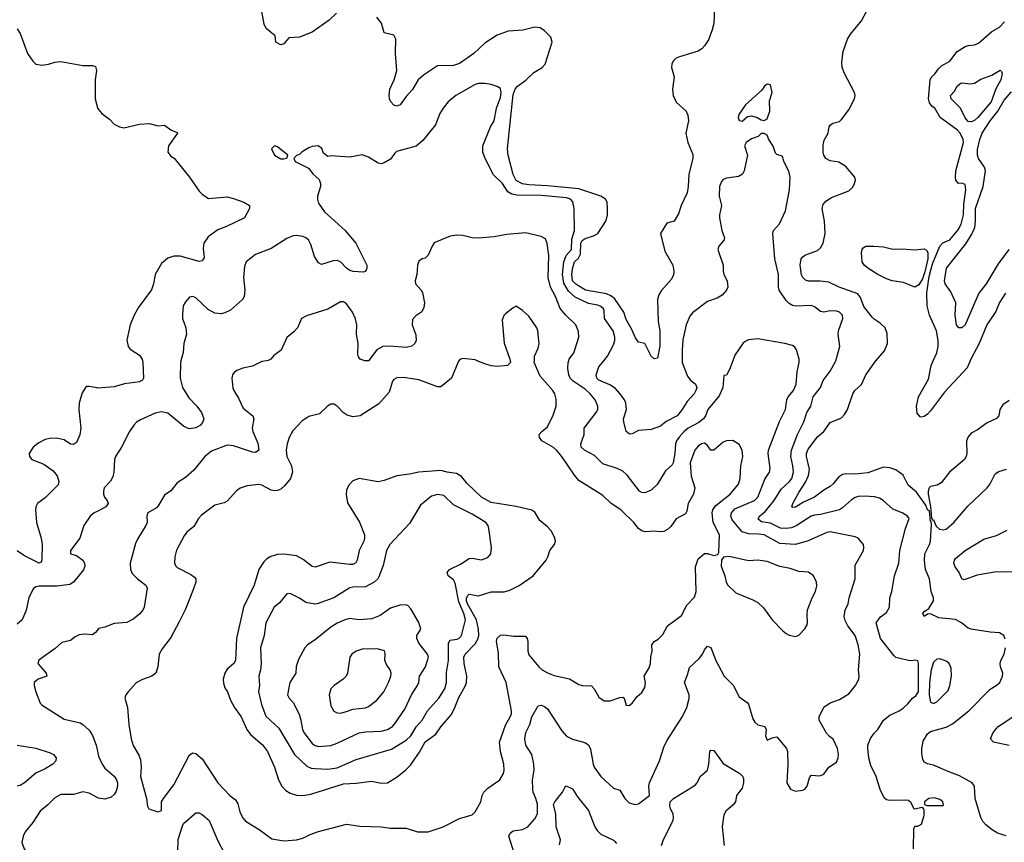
# Model space of a CAD drawing. Header units: inches. Extents: x 1954678 to 2060271, y 904822 to 1016299.
# Tile 231 of 256: x 1999507 to 2005780, y 956931 to 962174. Entities that reach past the tile are written whole.
import ezdxf

# ---------------------------------------------------------------- set-up
doc = ezdxf.new("R2010")
doc.units = ezdxf.units.IN
doc.header["$MEASUREMENT"] = 0
for name, color, linetype in [('B9995', 7, 'Continuous'), ('B9996', 7, 'Continuous'), ('C0905', 7, 'Continuous'), ('C0906', 7, 'Continuous')]:
    doc.layers.add(name, color=color, linetype=linetype)

msp = doc.modelspace()

# ---------------------------------------------------------------- linework, layer by layer
at = {"layer": 'B9995', "color": 5}
for points, elevation in [([(2000000, 959826.9), (1999950, 959837), (1999930, 959835.1), (1999904.2, 959795.8), (1999886.3, 959730), (1999883.2, 959690), (1999896.1, 959570), (1999890, 959529), (1999870, 959479.3), (1999850, 959466.6), (1999830, 959469.4), (1999790, 959496.2), (1999750, 959505.6), (1999710, 959507.3), (1999670, 959498.4), (1999630, 959477.6), (1999593.4, 959450), (1999568, 959410), (1999570.5, 959390), (1999584, 959370), (1999660.9, 959340.9), (1999719.6, 959299.6), (1999745.8, 959265.8), (1999756.2, 959230), (1999751.4, 959208.6), (1999671, 959129), (1999620.2, 959090), (1999610.2, 959070), (1999607.6, 959050), (1999613.9, 958970), (1999644.6, 958870), (1999650.1, 958830.1), (1999649.2, 958730.8), (1999643.4, 958716.6), (1999630, 958711.1), (1999610, 958719.8), (1999537.7, 958757.7), (1999490, 958789.7)], 720), ([(2000000, 959039.1), (1999982, 959030), (1999956.9, 959010), (1999915.3, 958950), (1999890, 958869), (1999831.3, 958790), (1999831.3, 958770), (1999870, 958758), (1999910.3, 958730), (1999919.6, 958710), (1999921.3, 958690), (1999913.4, 958666.6), (1999850.6, 958589.4), (1999826.3, 958573.7), (1999744.1, 958564.1), (1999630, 958563.9), (1999610, 958558.9), (1999593.6, 958546.4), (1999564.9, 958490), (1999549, 958410), (1999522, 958350), (1999490, 958320.5)], 740), ([(2000000, 958281.9), (1999990, 958269.2), (1999970, 958254), (1999923.1, 958256.9), (1999886.9, 958253.1), (1999859.5, 958240.5), (1999830, 958218), (1999774.9, 958205.1), (1999734.1, 958165.9), (1999629, 958091), (1999623.9, 958076.1), (1999623.1, 958070), (1999676.4, 958010), (1999680.7, 957990), (1999624, 957970), (1999599.1, 957950), (1999598.4, 957930), (1999610.3, 957890.3), (1999638.5, 957818.5), (1999650, 957804.4), (1999790, 957715.5), (1999892.4, 957692.4), (1999910, 957682.4), (1999950, 957646.4), (1999971.8, 957611.8), (1999994, 957550), (2000000, 957523.4)], 760), ([(1999491, 957550), (1999610, 957532), (1999701.3, 957501.3), (1999721.6, 957490), (1999738.7, 957470), (1999737.6, 957450), (1999718.7, 957430), (1999670, 957398.9), (1999610, 957370.8), (1999538.5, 957310), (1999510, 957292.5), (1999490, 957288.9)], 740), ([(2000000, 957217.2), (1999950, 957243.5), (1999910, 957253.1), (1999850, 957236.4), (1999770, 957236.9), (1999730, 957215.1), (1999687, 957170), (1999637, 957130), (1999590, 957058), (1999541.2, 956998.8), (1999528.5, 956970), (1999520.4, 956930), (1999534.9, 956890), (1999587.3, 956807.3), (1999650, 956753.4), (1999721.6, 956710), (1999734, 956690), (1999737, 956670), (1999733.7, 956650), (1999708.8, 956550), (1999665.9, 956434.1), (1999610.4, 956350), (1999590, 956335.1), (1999450, 956276.3)], 760)]:
    msp.add_lwpolyline(points, dxfattribs=dict(at, elevation=elevation))
at = {"layer": 'B9996', "color": 5, "elevation": 720}
msp.add_lwpolyline([(1999490, 962115.6), (1999510, 962086.3), (1999557.4, 961957.4), (1999590, 961909), (1999610, 961890.4), (1999650, 961883.1), (1999690, 961890.3), (1999730, 961904), (1999770, 961906.7), (1999910, 961882.4), (1999970, 961882.4), (1999990, 961874.6), (1999996.1, 961850), (1999988.4, 961790), (1999987.3, 961670), (2000000, 961620.7)], dxfattribs=at)
at = {"layer": 'C0905', "color": 5}
for points, elevation in [([(2001081.2, 960000), (2001050, 959994.3), (2000990, 959965.7), (2000928, 959952), (2000890, 959936.9), (2000874.4, 959925.6), (2000863.8, 959910), (2000859.5, 959890), (2000865.1, 959825.1), (2000870.4, 959810), (2000902, 959762), (2000930, 959698), (2000992, 959650), (2000998.9, 959630), (2000989.1, 959570), (2000992.2, 959550), (2001024.9, 959475.1), (2001030, 959429.2), (2001010, 959416.2), (2000990, 959418.3), (2000870, 959457.4), (2000830, 959461.5), (2000730, 959424.7), (2000686.4, 959390), (2000617.3, 959302.7), (2000563.7, 959256.3), (2000510, 959221.6), (2000470, 959171.8), (2000430, 959143.6), (2000390, 959075.6), (2000377.7, 959062.3), (2000324.4, 959030), (2000317.6, 959010), (2000318.3, 958970), (2000311.4, 958950), (2000257.1, 958862.9), (2000244.8, 958835.2), (2000211.1, 958710), (2000212.4, 958670), (2000223.5, 958643.5), (2000257.6, 958610), (2000310, 958570.3), (2000318.4, 958550), (2000299.6, 958430), (2000291.5, 958410), (2000270, 958384.2), (2000230, 958353.3), (2000190, 958332.8), (2000110, 958325.1), (2000050, 958302), (2000010, 958294.7), (2000000, 958281.9)], 760), ([(2000534.5, 960000), (2000532, 959990), (2000529, 959890), (2000545.4, 959830), (2000583.8, 959763.8), (2000634.9, 959710), (2000664.9, 959670), (2000680.3, 959630), (2000674.6, 959610), (2000659.5, 959590), (2000630, 959572.4), (2000590, 959566.6), (2000575.3, 959570), (2000550, 959583.5), (2000450, 959667.1), (2000410, 959675.4), (2000370, 959666.9), (2000276.7, 959623.3), (2000251.6, 959608.4), (2000234.9, 959590), (2000206.7, 959550), (2000154.9, 959450), (2000118.3, 959390), (2000110.3, 959370), (2000107.4, 959290), (2000099.6, 959260.4), (2000086.3, 959233.7), (2000045.5, 959190), (2000040.5, 959170), (2000041.6, 959150), (2000048.4, 959130), (2000064.9, 959110), (2000070.5, 959090), (2000054.9, 959070), (2000040.4, 959059.6), (2000000, 959039.1)], 740), ([(2000289.1, 960000), (2000291.4, 959990), (2000296.5, 959890), (2000290, 959876), (2000270, 959866), (2000173.8, 959853.8), (2000110, 959834.5), (2000005.7, 959825.7), (2000000, 959826.9)], 720), ([(2002305.1, 960000), (2002302.8, 959997.2), (2002258, 959890), (2002190, 959834.7), (2002170, 959834), (2002050, 959878.5), (2001952.7, 959892.7), (2001910, 959891), (2001890, 959880.5), (2001881.7, 959870), (2001860.2, 959799.8), (2001794.6, 959725.4), (2001675.5, 959650), (2001630, 959643.5), (2001592.6, 959652.6), (2001568, 959670), (2001530, 959709.6), (2001510, 959722.9), (2001490, 959722.7), (2001468.5, 959711.5), (2001417.3, 959662.7), (2001350, 959644.4), (2001304.8, 959615.2), (2001247.5, 959552.5), (2001224, 959510), (2001210.2, 959470), (2001204.7, 959430), (2001208.1, 959390), (2001239.6, 959330), (2001244.5, 959290), (2001233, 959250), (2001195.7, 959204.3), (2001170, 959182.3), (2001150, 959173.6), (2001130, 959171.1), (2001110, 959176.3), (2001050, 959207.8), (2001030, 959211.8), (2000957.4, 959202.6), (2000912.2, 959187.8), (2000888.4, 959171.6), (2000830, 959106), (2000810, 959095.3), (2000750, 959079.8), (2000664.5, 959015.5), (2000645.4, 958994.6), (2000616.3, 958943.7), (2000573, 958907), (2000554.7, 958885.3), (2000506.7, 958793.3), (2000495, 958750), (2000492.4, 958710), (2000500.9, 958690), (2000510, 958681.9), (2000598.5, 958638.5), (2000621.3, 958621.3), (2000628.6, 958610), (2000628.4, 958590), (2000614, 958546), (2000563.2, 958416.8), (2000523.9, 958336.1), (2000470, 958236.3), (2000415.5, 958164.5), (2000396.5, 958130), (2000387.2, 958050), (2000374, 958010), (2000350, 957989.6), (2000290.3, 957969.7), (2000250, 957947.3), (2000198.4, 957890), (2000183.8, 957870), (2000176.4, 957850), (2000193.4, 957790), (2000203, 957683), (2000217.3, 957590), (2000230, 957547.3), (2000266.1, 957486.1), (2000276.3, 957456.3), (2000281.3, 957410), (2000277.3, 957350), (2000314, 957210), (2000321.1, 957161.1), (2000330, 957144.7), (2000386.4, 957126.4), (2000410, 957134), (2000411.6, 957190), (2000422.4, 957210), (2000490, 957297.4), (2000590, 957488.4), (2000610, 957501.5), (2000630, 957496.2), (2000670, 957462.3), (2000770, 957310.3), (2000846, 957230), (2000881.1, 957201.1), (2000895.9, 957175.9), (2000910, 957125.5), (2000926.2, 957090), (2000946.3, 957066.3), (2001033.8, 957013.8), (2001114.3, 956954.3), (2001190, 956940.2), (2001270, 956946.4), (2001310, 956957.1), (2001358.4, 956981.6), (2001410, 956999.3), (2001590, 957047.4), (2001674.1, 957034.1), (2001810, 957030.2), (2001870, 957021.3), (2001970, 957020.6), (2002042.4, 956997.6), (2002110, 956998.4), (2002205.2, 957030), (2002310, 957083.7), (2002390, 957106.8), (2002410, 957124.7), (2002444.5, 957190), (2002454.3, 957230), (2002464.7, 957250), (2002490, 957276.5), (2002566.3, 957330), (2002588.5, 957370), (2002593.8, 957390), (2002591.8, 957430), (2002569.8, 957510), (2002565, 957570), (2002601.7, 957678.3), (2002632.9, 957730), (2002639.5, 957750), (2002639.9, 957770), (2002607.2, 957950), (2002560.4, 958050), (2002557.2, 958137.2), (2002545, 958210), (2002550, 958231.6), (2002570, 958250.2), (2002590, 958253.9), (2002656, 958244), (2002730, 958245.5), (2002740.3, 958230), (2002744.9, 958210), (2002743.5, 958150), (2002750, 958125.3), (2002813.8, 958050), (2002836, 958030), (2002870, 958010.2), (2002913.3, 957993.3), (2003010, 957973), (2003070, 957937.7), (2003090, 957930.9), (2003150, 957929), (2003167.9, 957910), (2003196.6, 957856.6), (2003230, 957833.4), (2003270, 957832.2), (2003330, 957853.1), (2003350, 957855.5), (2003358.8, 957850), (2003370, 957806), (2003390, 957804), (2003410, 957818.8), (2003440.5, 957859.5), (2003470, 957884.9), (2003490, 957918.8), (2003494.7, 957950), (2003485.6, 957990), (2003517, 958043), (2003526.3, 958070), (2003527.8, 958112.2), (2003536, 958150), (2003534, 958190), (2003549.2, 958210), (2003574.9, 958225.1), (2003603.9, 958256.1), (2003635.1, 958310), (2003724.1, 958375.9), (2003758.2, 958441.8), (2003806.7, 958493.3), (2003816.3, 958530), (2003812.3, 958687.7), (2003830, 958738), (2003870, 958771), (2003890, 958771), (2003930, 958758), (2003955.3, 958764.7), (2003962, 958778), (2003966.6, 958890), (2003924.6, 958970), (2003918.4, 959030), (2003923.1, 959050), (2003941.6, 959078.4), (2004034.2, 959150), (2004086.5, 959213.5), (2004096.2, 959250), (2004102, 959330), (2004115.3, 959390), (2004110.6, 959430.6), (2004090, 959465.6), (2004051, 959491), (2004010, 959489.7), (2003990, 959481.7), (2003929.6, 959429.6), (2003910, 959429.5), (2003890, 959459.7), (2003870, 959473.8), (2003850, 959470.7), (2003830, 959456.1), (2003807.6, 959430), (2003779.3, 959350), (2003785.1, 959265.1), (2003809.3, 959190), (2003799.7, 959150), (2003766.7, 959090), (2003757.7, 959042.3), (2003750, 959025.2), (2003690, 958992.3), (2003656, 958944), (2003634.7, 958925.3), (2003610, 958912.9), (2003590, 958909.8), (2003550, 958914.6), (2003491.2, 958908.8), (2003470, 958915.6), (2003449.7, 958930), (2003419.8, 958970), (2003338, 959050), (2003276.4, 959090), (2003222.3, 959142.3), (2003070, 959237.7), (2003041.7, 959270), (2002962, 959390), (2002930, 959428.7), (2002907.7, 959447.7), (2002833.6, 959490), (2002818.7, 959510), (2002817.6, 959530), (2002834.5, 959550), (2002870, 959578.4), (2002906.4, 959653.6), (2002925.1, 959710), (2002925.4, 959754.6), (2002915.8, 959790), (2002904.8, 959810), (2002822.5, 959902.5), (2002785.6, 959990), (2002786.2, 960000)], 780), ([(2001724, 960000), (2001710, 959998.7), (2001706.2, 960000)], 760), ([(2002631.9, 960000), (2002633.4, 959990), (2002616, 959970), (2002550, 959963.5), (2002511.8, 959968.2), (2002470, 959979.8), (2002422, 960000)], 780), ([(2002663.1, 956843.1), (2002622.6, 956970), (2002631.6, 956990), (2002650, 957004.2), (2002710, 957013.1), (2002743.7, 957030), (2002790, 957081.6), (2002807, 957113), (2002806.8, 957173.2), (2002796.5, 957210), (2002778.4, 957250), (2002775.7, 957270), (2002773.5, 957330), (2002785, 957390), (2002783.2, 957430), (2002769.9, 957489.9), (2002732.7, 957550), (2002725.4, 957590), (2002731.6, 957630), (2002757.2, 957682.8), (2002770, 957730.6), (2002810, 957800.5), (2002830, 957805.7), (2002850, 957797.6), (2002870, 957781.2), (2002961.6, 957641.6), (2002990, 957608.4), (2003030, 957588), (2003107.2, 957567.2), (2003130, 957552), (2003144, 957524), (2003160.2, 957430), (2003168, 957410), (2003210.2, 957350.2), (2003290, 957277), (2003330, 957263.1), (2003361.8, 957210), (2003390, 957183.7), (2003427.3, 957172.7), (2003450, 957177.1), (2003518.7, 957230), (2003515.9, 957290), (2003519.2, 957310), (2003584.1, 957450), (2003610, 957537.1), (2003630, 957577.3), (2003730, 957732.2), (2003757.3, 957790), (2003773.3, 957846.7), (2003773, 957870), (2003742.6, 957950), (2003762.4, 957997.6), (2003775.2, 958044.8), (2003836.9, 958103.1), (2003857.2, 958130), (2003870, 958158), (2003890, 958182), (2003910, 958172), (2003943.1, 958090), (2003994.3, 957990), (2004052.1, 957932.1), (2004090, 957859.1), (2004142.2, 957822.2), (2004151, 957811), (2004178.7, 957718.7), (2004190, 957696.4), (2004210, 957679.5), (2004253.4, 957670), (2004263.8, 957650), (2004259.1, 957610), (2004270, 957582.8), (2004302, 957598), (2004330, 957602.8), (2004392.2, 957530), (2004399.5, 957510), (2004402, 957430), (2004394.9, 957310), (2004417.3, 957270), (2004450, 957257.6), (2004497.5, 957262.5), (2004510, 957270.5), (2004524.2, 957290), (2004538.6, 957341.4), (2004550, 957358), (2004604.7, 957355.3), (2004630, 957366), (2004662, 957410), (2004710, 957441), (2004722, 957470), (2004724.5, 957490), (2004718.4, 957530), (2004690, 957589.3), (2004665.4, 957605.4), (2004647.2, 957627.2), (2004601.3, 957710), (2004599.7, 957730), (2004630, 957793.4), (2004670, 957820.5), (2004730, 957840.9), (2004790, 957878), (2004832.8, 957930), (2004852.8, 957970), (2004855.4, 957990), (2004851.2, 958031.2), (2004859.3, 958130), (2004849.9, 958189.9), (2004829.8, 958249.8), (2004782.2, 958310), (2004765.4, 958345.4), (2004760.6, 958370), (2004766.2, 958410), (2004784.8, 958450), (2004792.3, 958490), (2004829.8, 958610), (2004830, 958697.3), (2004883, 958790), (2004885.6, 958810), (2004882, 958830), (2004850, 958869.2), (2004830, 958878), (2004671.1, 958908.9), (2004650, 958905.6), (2004530, 958852.7), (2004450.1, 958829.9), (2004350, 958835.5), (2004250, 958890.4), (2004215.8, 958895.8), (2004150, 958897), (2004110, 958909.4), (2004046.2, 958986.2), (2004038.1, 959010), (2004041.2, 959030), (2004064.2, 959055.8), (2004188.5, 959110), (2004209.8, 959130), (2004255.4, 959244.6), (2004283.9, 959290), (2004287.5, 959312.5), (2004274.9, 959410), (2004277.4, 959430), (2004346.9, 959613.1), (2004386.5, 959690), (2004395.2, 959750), (2004403.7, 959770), (2004437.6, 959810), (2004454.5, 959850), (2004459.4, 959930), (2004473.5, 959990), (2004473.5, 960000)], 760), ([(2004050.5, 960000), (2004030, 959944), (2004010, 959908), (2003994, 959906), (2003986.4, 959830), (2003962.8, 959777.2), (2003892.2, 959690), (2003876.5, 959650), (2003863.2, 959630), (2003833.5, 959606.5), (2003766, 959570), (2003741.5, 959550), (2003707.7, 959512.3), (2003692.6, 959490), (2003685.6, 959470), (2003681.6, 959410), (2003670.1, 959349.9), (2003663.2, 959336.8), (2003622, 959298), (2003569.2, 959210.8), (2003530, 959176.3), (2003490, 959157.3), (2003470, 959160.4), (2003456.9, 959170), (2003378.3, 959270), (2003350, 959296.2), (2003314.2, 959314.2), (2003222.1, 959342.1), (2003170, 959395.7), (2003105.1, 959430), (2003084.8, 959450), (2003082, 959470), (2003103.5, 959530), (2003103.5, 959570), (2003179.8, 959670), (2003190.7, 959690), (2003189.8, 959710), (2003173.8, 959750), (2003141.6, 959790), (2003110, 959819.4), (2003032.7, 959870), (2003014.8, 959890), (2003006, 959910), (2002999.8, 959950), (2003001.5, 959990), (2003005.1, 960000)], 760), ([(2003728.6, 960000), (2003728.8, 959990), (2003761.9, 959901.9), (2003779, 959879), (2003813.4, 959850), (2003820.7, 959830), (2003815.6, 959810), (2003803.2, 959790), (2003759, 959741), (2003727.7, 959690), (2003696.2, 959650), (2003626.3, 959613.7), (2003590, 959583), (2003530, 959563), (2003450, 959554.7), (2003410, 959535.1), (2003393.2, 959533.2), (2003370, 959548.7), (2003355.1, 959610), (2003354.8, 959630), (2003373.5, 959690), (2003369, 959729), (2003359.3, 959750), (2003330, 959792.4), (2003302.4, 959822.4), (2003266.8, 959846.8), (2003197.3, 959877.3), (2003183.5, 959890), (2003180.3, 959910), (2003197.7, 959962.3), (2003228.5, 960000)], 740), ([(2005202.5, 956890), (2005203.1, 957016.9), (2005210, 957034.8), (2005230, 957034.9), (2005253.1, 957046.9), (2005270, 957102.8), (2005270, 957135.3), (2005265.8, 957145.8), (2005253.6, 957153.6), (2005210, 957142.7), (2005205.4, 957145.4), (2005185.1, 957185.1), (2005170, 957196.9), (2005150, 957200.7), (2005050, 957197.5), (2005030, 957201.4), (2005014, 957214), (2004988.7, 957268.7), (2004963.4, 957350), (2004930, 957420.4), (2004917.1, 957470), (2004909.9, 957530), (2004911.1, 957550), (2004927.8, 957592.2), (2004950, 957627.4), (2004974.5, 957650), (2005009.7, 957710), (2005050, 957741.6), (2005111.1, 957768.9), (2005135, 957785), (2005166.3, 957813.7), (2005195.6, 957850), (2005215.4, 957864.6), (2005232.6, 957890), (2005234.2, 958070), (2005230, 958087.6), (2005210, 958091.7), (2005190, 958087.1), (2005170, 958089.8), (2005090, 958109.8), (2005079.2, 958119.2), (2004991.5, 958230), (2004963.6, 958330), (2004991.6, 958368.4), (2005030, 958395.3), (2005048.7, 958430), (2005051, 958490), (2005064.5, 958530), (2005079.8, 958630), (2005107.4, 958710), (2005113.6, 958790), (2005149.8, 958930.2), (2005174.8, 958994.8), (2005164, 959010), (2005129.4, 959030), (2005070, 959053.6), (2005007.8, 959110), (2004985, 959125), (2004953.8, 959133.8), (2004890, 959137.2), (2004850, 959134.1), (2004830, 959127.9), (2004806.8, 959113.2), (2004750, 959062), (2004729.2, 959050.8), (2004610, 959019.8), (2004570, 959016.8), (2004550, 959009.1), (2004453, 958947), (2004423.8, 958936.2), (2004390, 958931.4), (2004354.2, 958934.2), (2004290, 958964.9), (2004232.8, 958972.8), (2004212.1, 958990), (2004220.9, 959010), (2004258.4, 959041.6), (2004314.1, 959110), (2004359.2, 959180.8), (2004412.1, 959230), (2004427, 959250), (2004436.4, 959290), (2004433.4, 959330), (2004420.2, 959390), (2004423.9, 959430), (2004462.4, 959530), (2004503.7, 959610), (2004522.7, 959670), (2004548.4, 959710), (2004562, 959770), (2004608.5, 959830), (2004626.1, 959873.9), (2004670, 959933), (2004704.5, 959995.5), (2004705.8, 960000)], 740), ([(2005785.2, 958225.2), (2005778, 958250), (2005750, 958266.9), (2005690, 958271), (2005570, 958289.7), (2005550, 958296.9), (2005507.6, 958330), (2005470, 958350.8), (2005362.5, 958362.5), (2005310, 958387.8), (2005290, 958386), (2005268.7, 958370), (2005262, 958390), (2005270, 958402.8), (2005299.8, 958420.2), (2005329.8, 958470), (2005329.8, 958490), (2005314.8, 958530), (2005303.5, 958610), (2005278.2, 958670), (2005271.9, 958730), (2005274.6, 958770), (2005304.5, 958830), (2005309.3, 958850.7), (2005316.8, 958956.8), (2005314.8, 958974.8), (2005310, 958976), (2005303.6, 959043.6), (2005290, 959049.8), (2005280, 959080), (2005221.6, 959161.6), (2005167.8, 959207.8), (2005134.8, 959270), (2005090, 959304.5), (2005050, 959318.7), (2005010, 959322.6), (2004910, 959285.7), (2004830, 959277), (2004770, 959279.4), (2004750, 959275.2), (2004722.7, 959257.3), (2004690, 959215.8), (2004670, 959197.8), (2004630, 959174.6), (2004570, 959130.5), (2004500.3, 959099.7), (2004450, 959067.9), (2004430, 959065.6), (2004426.9, 959070), (2004433, 959090), (2004470, 959159.6), (2004514.2, 959225.8), (2004531.9, 959268.1), (2004538.1, 959310), (2004518.9, 959390), (2004520.4, 959410), (2004530, 959437.6), (2004590, 959515.8), (2004630.8, 959549.2), (2004670, 959605.8), (2004743, 959637), (2004762.7, 959657.3), (2004780.3, 959690), (2004815.1, 959790), (2004827.6, 959810), (2004871.2, 959848.8), (2004898.5, 959910), (2004950, 959984.9), (2004962.6, 960000)], 720), ([(2005563.3, 960000), (2005544.2, 959955.8), (2005399.8, 959800.2), (2005310, 959680.4), (2005290, 959659.8), (2005270, 959645.1), (2005250, 959640.7), (2005243.5, 959643.5), (2005225.6, 959665.6), (2005221, 959710), (2005233.1, 959770), (2005297.6, 959882.4), (2005313.4, 959970), (2005327.1, 960000)], 680), ([(2005810, 959746), (2005770, 959718.4), (2005752.4, 959690), (2005744.9, 959650), (2005730, 959632.7), (2005670, 959604.5), (2005610, 959560.7), (2005570, 959538.4), (2005550, 959516.2), (2005538.5, 959490), (2005541.2, 959410), (2005538, 959390), (2005526.5, 959370), (2005430, 959290.9), (2005377.7, 959222.3), (2005352.1, 959207.9), (2005310, 959198.2), (2005301.1, 959190), (2005294.4, 959170), (2005295, 959150), (2005310, 959070.5), (2005317.3, 958997.3), (2005325.2, 958985.2), (2005330, 958986), (2005345.9, 958945.9), (2005366.6, 958926.6), (2005390, 958921.8), (2005410, 958927.8), (2005458.5, 958970), (2005546.7, 959073.3), (2005671.6, 959190), (2005690, 959214.9), (2005721.1, 959278.9), (2005745, 959295), (2005794.5, 959310)], 720), ([(2005893.8, 958653.8), (2005730, 958655.5), (2005606.9, 958633.1), (2005524.7, 958604.7), (2005510, 958611.3), (2005492.2, 958650), (2005465.1, 958690), (2005458.5, 958710), (2005462.2, 958730), (2005470, 958740.9), (2005530.6, 958790), (2005650, 958862), (2005730, 958886.6), (2005798.7, 958921.3)], 680), ([(2005792.7, 956972.7), (2005737.2, 956990), (2005703.7, 957010), (2005662.5, 957042.5), (2005643.5, 957063.5), (2005630, 957089.3), (2005595.2, 957210), (2005589.7, 957290), (2005575.1, 957310), (2005495.4, 957355.4), (2005421.6, 957381.6), (2005330, 957423.7), (2005290, 957430.5), (2005277, 957437), (2005270, 957442.5), (2005261.9, 957461.9), (2005255, 957495), (2005255.6, 957530), (2005263.6, 957576.4), (2005290, 957622), (2005310, 957638.1), (2005410, 957664.8), (2005450, 957686.7), (2005553.6, 957770), (2005690, 957907.3), (2005729.1, 957930.9), (2005750.9, 957950), (2005768.2, 957990), (2005769.7, 958010), (2005755.8, 958050), (2005754, 958070), (2005758.3, 958090), (2005779.2, 958130), (2005787.7, 958170)], 720), ([(2005810, 957547.4), (2005711.8, 957570), (2005692.3, 957590), (2005709.9, 957630), (2005741.6, 957670), (2005867.3, 957752.7)], 680), ([(2000000, 957523.4), (2000010, 957479.1), (2000032.3, 957430), (2000050, 957403.1), (2000110, 957351.8), (2000124.4, 957330), (2000131.1, 957310), (2000131.1, 957290), (2000122.8, 957257.2), (2000110, 957236.2), (2000090, 957219.6), (2000050, 957205.7), (2000010, 957211.9), (2000000, 957217.2)], 760), ([(2003596.4, 956910), (2003608.3, 956950), (2003669.7, 957070), (2003672.8, 957090), (2003669.7, 957109.7), (2003651.8, 957150), (2003648.3, 957168.3), (2003651.8, 957190), (2003672.3, 957210), (2003810, 957294.8), (2003822.7, 957310), (2003842.7, 957350), (2003888.5, 957391.5), (2003898.5, 957430), (2003903.7, 957510), (2003910, 957518.8), (2003930, 957516.3), (2003990, 957434.4), (2004096, 957370), (2004114.8, 957350), (2004118, 957338), (2004118, 957310), (2004110, 957275.3), (2004073.4, 957230), (2004068.2, 957190), (2004051.8, 957170), (2004004.9, 957130), (2003993.3, 957106.7), (2003983.2, 957030), (2003994.9, 956910)], 740), ([(2002945.6, 956914.4), (2002953.5, 956946.5), (2002925.4, 957030), (2002922.5, 957110), (2002908.8, 957171.2), (2002915.6, 957190), (2002965.1, 957250), (2002979.3, 957280.7), (2002989.4, 957290.6), (2003030, 957273), (2003061.4, 957221.4), (2003130, 957133.4), (2003171.2, 957030), (2003185.8, 957005.8), (2003210, 956982.8), (2003290, 956945.3), (2003297.7, 956937.7), (2003310, 956923.7)], 740), ([(2000514, 956866), (2000516.6, 956950), (2000542.8, 957030), (2000551.3, 957050), (2000630, 957118), (2000650, 957118.4), (2000670, 957108.8), (2000714.3, 957070), (2000770, 956939.5), (2000810, 956864.4)], 760)]:
    msp.add_lwpolyline(points, dxfattribs=dict(at, elevation=elevation))
for points, elevation in [([(2002190, 959299.8), (2002050, 959290.9), (2001990, 959276.8), (2001910, 959267.6), (2001830, 959237.3), (2001790, 959228), (2001670, 959249.8), (2001630, 959233.8), (2001606.4, 959210), (2001590, 959178), (2001587.1, 959147.1), (2001594.8, 959094.8), (2001672, 958972), (2001703.5, 958890), (2001704.2, 958870), (2001698.8, 958850), (2001670.1, 958789.9), (2001657.7, 958730), (2001648.1, 958711.9), (2001630, 958702.4), (2001610, 958700.7), (2001483.1, 958716.9), (2001390, 958685.1), (2001370, 958689.8), (2001313.7, 958733.7), (2001270, 958755.9), (2001190, 958768.1), (2001150, 958766), (2001106.7, 958753.3), (2001082.2, 958737.8), (2001062.3, 958717.7), (2001031, 958669), (2001000.2, 958570), (2000932.5, 958430), (2000888.2, 958230), (2000881.7, 958090), (2000871.8, 958070), (2000830, 958034.7), (2000814.2, 958010), (2000803.8, 957970), (2000805.7, 957945.7), (2000815, 957915), (2000830.8, 957890.8), (2000850, 957836.4), (2000875.5, 957790), (2000918.4, 957730), (2000953.5, 957650), (2000978.3, 957618.3), (2001053.3, 957553.3), (2001085.2, 957510), (2001131.1, 957410), (2001156.3, 957330), (2001177.4, 957290), (2001202.2, 957262.2), (2001230, 957244.1), (2001270, 957231.8), (2001310, 957229), (2001362.4, 957237.6), (2001570, 957304.1), (2001650, 957308), (2001750, 957321.8), (2001810, 957307.8), (2001850, 957309.3), (2001911.3, 957348.7), (2001967.2, 957392.8), (2001996.7, 957423.3), (2002054.2, 957505.8), (2002089.5, 957570.5), (2002158.6, 957621.4), (2002190, 957667), (2002255.7, 957744.3), (2002276.9, 957783.1), (2002303, 957850), (2002347.5, 957930), (2002353.6, 957950), (2002355.9, 957990), (2002338.3, 958070), (2002337.1, 958110), (2002345.5, 958130), (2002410, 958196.3), (2002427.3, 958230), (2002432.2, 958250), (2002429.7, 958290), (2002416.6, 958350), (2002359.7, 958450), (2002353, 958470), (2002353.3, 958486.7), (2002359.1, 958500.9), (2002370, 958512.1), (2002430, 958501.3), (2002510, 958527.2), (2002593.6, 958526.4), (2002630, 958537.8), (2002690, 958568.2), (2002778.7, 958630), (2002860.7, 958730), (2002872.7, 958750), (2002884.5, 958790), (2002915.1, 958830), (2002920.4, 958850), (2002916.4, 958870), (2002894.6, 958914.6), (2002870, 958942.4), (2002821.3, 958981.3), (2002790, 959035.3), (2002770, 959047.6), (2002670.7, 959070.7), (2002510, 959097), (2002449.8, 959130), (2002358.6, 959218.6), (2002322.4, 959262.4), (2002290, 959281.2), (2002230, 959289.1)], 820), ([(2002170, 959147.8), (2002130, 959136.1), (2002061, 959079), (2001990, 958962), (2001865.4, 958830), (2001844.8, 958790), (2001823.8, 958696.2), (2001796.2, 958623.8), (2001789.1, 958610), (2001766.5, 958590), (2001710, 958560.2), (2001630, 958558), (2001610, 958552.3), (2001507.7, 958490), (2001402, 958450), (2001388.5, 958448.5), (2001330, 958458.4), (2001290, 958486), (2001230, 958516), (2001210, 958515.1), (2001163, 958457), (2001128.5, 958430), (2001076.2, 958330), (2001064.1, 958250), (2001041.4, 958170), (2001044.6, 958070), (2001041.3, 958030), (2001031.2, 957990), (2001035.9, 957930), (2001029.2, 957890), (2001048.4, 957810), (2001074.7, 957734.7), (2001158, 957658), (2001257.5, 957490), (2001335.6, 957415.6), (2001364.1, 957404.1), (2001390, 957400.5), (2001470, 957397.7), (2001530, 957405.9), (2001650, 957458.1), (2001874.9, 957525.1), (2001970, 957581.7), (2001999.6, 957610), (2002033.2, 957666.8), (2002071.3, 957710), (2002104.6, 957770), (2002178.5, 957850), (2002215.7, 957910), (2002225.3, 957950), (2002227.1, 958012.9), (2002238, 958090), (2002239.2, 958200.8), (2002250, 958219.5), (2002294, 958226), (2002307.7, 958232.3), (2002316.6, 958243.4), (2002323.6, 958256.4), (2002346.9, 958350), (2002337.7, 958390), (2002304.1, 958464.1), (2002281.9, 958581.9), (2002270, 958603), (2002237.6, 958630), (2002231.6, 958650), (2002245.6, 958670), (2002315.9, 958704.1), (2002370, 958739.5), (2002390, 958741.7), (2002450, 958731.8), (2002490, 958747.2), (2002509.7, 958770.3), (2002513.7, 958810), (2002496.9, 958930), (2002491.2, 958950), (2002476.3, 958970), (2002390, 959023.4), (2002270, 959082), (2002210, 959141.5)], 840), ([(2004027.9, 958752.1), (2003991, 958749), (2003978, 958730), (2003976, 958690), (2003999.1, 958630), (2004007.7, 958590), (2004018.8, 958570), (2004070, 958521.6), (2004177.3, 958477.3), (2004210, 958459.3), (2004245.5, 958425.5), (2004301.3, 958350), (2004370, 958278.8), (2004390, 958261), (2004410, 958251.3), (2004450, 958242), (2004470, 958252), (2004510, 958291), (2004523.3, 958316.7), (2004527.2, 958332.8), (2004523.7, 958383.7), (2004527.1, 958412.9), (2004555.6, 958490), (2004576.3, 958530), (2004585.8, 958565.8), (2004583.6, 958590), (2004563.7, 958630), (2004532.3, 958652.3), (2004470, 958656), (2004416.6, 958676.6), (2004350, 958689.8), (2004270, 958719.8), (2004210, 958729.7), (2004150, 958724.4)], 780), ([(2001964.7, 958444.7), (2001930, 958442), (2001870, 958422.4), (2001803.8, 958376.2), (2001750, 958354.5), (2001670.3, 958349.7), (2001610, 958358.2), (2001578, 958350), (2001530, 958327), (2001490, 958302.2), (2001390, 958222.3), (2001341.6, 958190), (2001324.4, 958170), (2001283.5, 958096.5), (2001268.4, 958051.6), (2001267.1, 958010), (2001228.8, 957950), (2001214, 957870), (2001224.9, 957850), (2001250, 957821.3), (2001287.2, 957747.2), (2001298.7, 957710), (2001308.4, 957650), (2001317.5, 957630), (2001370, 957561.3), (2001390, 957547.7), (2001410, 957542.7), (2001490, 957548.8), (2001530, 957562.5), (2001670, 957629.4), (2001710, 957635.7), (2001810, 957638.7), (2001851.1, 957650), (2001882, 957670), (2001895.4, 957684.6), (2001961, 957779), (2002004.2, 957870), (2002042, 957930), (2002049.8, 957950), (2002054.8, 957990), (2002092.7, 958050), (2002110.8, 958110), (2002106, 958130), (2002050, 958199.8), (2002036.8, 958230), (2002037.6, 958250), (2002063.6, 958290), (2002051, 958331), (2001999.7, 958419.7), (2001980.1, 958440.1)], 860), ([(2001784.8, 958164.8), (2001690, 958161), (2001650, 958149.6), (2001623.8, 958130), (2001610.4, 958110), (2001594.9, 958010), (2001586.7, 957990), (2001568.2, 957970), (2001510, 957929.8), (2001490.2, 957910), (2001477.8, 957870), (2001490, 957801), (2001507.6, 957767.6), (2001530, 957756), (2001550, 957754.3), (2001590, 957764.7), (2001630, 957779.7), (2001710, 957788.5), (2001730, 957796.5), (2001783.5, 957836.5), (2001827, 957890), (2001856.8, 957950), (2001871.6, 957990), (2001874.2, 958010), (2001868, 958030), (2001844, 958064), (2001834.1, 958090), (2001835.2, 958135.2), (2001830.9, 958150.9)], 880), ([(2005370, 958099.7), (2005350, 958097.4), (2005330, 958078.5), (2005314.7, 958030), (2005303.4, 957950), (2005301.7, 957870), (2005310, 957824.9), (2005330, 957814.9), (2005350, 957826), (2005421.6, 957898.4), (2005432.3, 957930), (2005443, 957990), (2005441.3, 958041.3), (2005429.7, 958069.7), (2005410, 958085.1)], 740), ([(2005334.3, 957214.3), (2005298.8, 957210), (2005270.8, 957190), (2005271.1, 957171.1), (2005285.5, 957165.5), (2005390, 957166), (2005393.6, 957170), (2005389.4, 957190), (2005370, 957203.6)], 740)]:
    msp.add_lwpolyline(points, close=True, dxfattribs=dict(at, elevation=elevation))
at = {"layer": 'C0906', "color": 5}
for points, elevation in [([(2001525.8, 962214.2), (2001478, 962170), (2001370, 962094), (2001290, 962062.7), (2001221.4, 962058.6), (2001190, 962019), (2001170, 962013.2), (2001139, 962030), (2001135.3, 962070), (2001076.6, 962116.6), (2001064.1, 962144.1), (2001046.6, 962250)], 720), ([(2003933, 962247), (2003928.6, 962150), (2003919.8, 962110), (2003894.8, 962045.2), (2003870, 962007.3), (2003853, 961987), (2003830, 961974), (2003710, 961937.4), (2003690, 961927.8), (2003670, 961909.5), (2003661.8, 961890), (2003659.7, 961870), (2003676, 961810), (2003667.1, 961730), (2003669.5, 961689.5), (2003690, 961648), (2003752.7, 961590), (2003764.8, 961564.8), (2003767.4, 961530), (2003751.7, 961450), (2003763.2, 961390), (2003795, 961315), (2003796.6, 961290), (2003769.4, 961190), (2003765.8, 961110), (2003758.7, 961070), (2003721, 960990), (2003703.4, 960936.6), (2003676, 960890), (2003630, 960876.2), (2003589.1, 960810), (2003618.3, 960698.3), (2003668.2, 960610), (2003675.2, 960570), (2003672.7, 960547.3), (2003660.3, 960519.7), (2003594.2, 960445.8), (2003579.8, 960420.2), (2003570.2, 960390), (2003573.8, 960250), (2003585.7, 960190), (2003586.1, 960093.9), (2003570, 960017.2), (2003550, 960012), (2003529.7, 960030), (2003490, 960109.4), (2003450, 960119.3), (2003430, 960146.6), (2003404.4, 960204.4), (2003370, 960263.6), (2003356.8, 960310), (2003296, 960396), (2003273.5, 960413.5), (2003245.8, 960425.8), (2003111.3, 960450), (2003050, 960487.1), (2003029.9, 960510), (2003024.6, 960550), (2003030, 960586.8), (2003041.8, 960630), (2003066.9, 960653.1), (2003080.8, 960679.2), (2003081.1, 960750), (2003090, 960767.1), (2003110, 960779), (2003163.8, 960796.2), (2003189.9, 960810.1), (2003241.8, 960890), (2003251.5, 960928.5), (2003253.1, 960970), (2003249.2, 961010), (2003238.6, 961030), (2003210, 961049.5), (2003070, 961095.1), (2002870, 961115.8), (2002750, 961120.8), (2002710, 961127.5), (2002670, 961149.2), (2002650, 961186.9), (2002619.2, 961310), (2002615.5, 961350), (2002650, 961697), (2002662.9, 961730), (2002677.8, 961750), (2002732.2, 961787.8), (2002782.6, 961837.4), (2002835, 961870), (2002854.2, 961890), (2002899.3, 962030), (2002890, 962061.6), (2002850, 962102.9), (2002822.5, 962122.5), (2002790, 962126.6), (2002713.1, 962106.9), (2002619.3, 962100.7), (2002550, 962075.1), (2002470, 962023.5), (2002401.3, 961958.7), (2002310, 961893.6), (2002270, 961881.2), (2002170, 961879.3), (2002079.2, 961820.8), (2002045.8, 961790), (2002010, 961728), (2001970, 961685.1), (2001930.3, 961630), (2001910, 961623.1), (2001890, 961629.8), (2001872.6, 961650), (2001863.1, 961670), (2001860.3, 961690), (2001865.3, 961730), (2001893.7, 961790), (2001909, 961850), (2001902.3, 961957.7), (2001904.5, 962050), (2001890, 962075.1), (2001829.7, 962089.7), (2001811.9, 962151.9), (2001782.7, 962190)], 720), ([(2004962.6, 960000), (2005016.1, 960063.9), (2005035, 960110), (2005033.5, 960173.5), (2005021, 960210), (2004990, 960240.5), (2004950, 960264.7), (2004938, 960278), (2004886.1, 960346.1), (2004864, 960404), (2004847.5, 960427.5), (2004727, 960470), (2004661.4, 960501.4), (2004607.8, 960507.8), (2004533.1, 960506.9), (2004513.6, 960513.6), (2004496.2, 960530), (2004488.3, 960548.3), (2004479.1, 960610), (2004486, 960650), (2004497, 960663), (2004510, 960673.4), (2004590, 960702.8), (2004610, 960720.2), (2004625, 960750), (2004638.1, 960810), (2004634.2, 960890), (2004618.8, 960970), (2004625, 960995), (2004643.6, 961016.4), (2004679.5, 961040.5), (2004790, 961082.7), (2004814, 961106), (2004826.6, 961130), (2004831.6, 961150), (2004827, 961170), (2004770, 961238.4), (2004726.2, 961266.2), (2004670, 961273.6), (2004642.3, 961290), (2004630.8, 961310), (2004626, 961330), (2004625.6, 961374.4), (2004633.2, 961406.8), (2004657.4, 961450), (2004664, 961490), (2004670, 961502), (2004686.6, 961513.4), (2004730, 961524.9), (2004743.3, 961536.7), (2004790, 961599.1), (2004826.3, 961670), (2004829.7, 961690), (2004825.7, 961710), (2004761.2, 961830), (2004746.4, 961870), (2004745.5, 961905.5), (2004752.9, 961970), (2004781.5, 962050), (2004799.2, 962080.8), (2004870, 962166), (2004906.7, 962233.3)], 720), ([(2005327.1, 960000), (2005349.9, 960050), (2005359.7, 960090), (2005359, 960130), (2005347.2, 960190), (2005302.8, 960290), (2005289, 960350), (2005286.1, 960433.9), (2005302.2, 960537.8), (2005321.9, 960618.1), (2005369, 960731), (2005388, 960752), (2005432.3, 960770), (2005486.1, 960833.9), (2005504.6, 960870), (2005519.5, 960930), (2005522, 960998), (2005535.4, 961090), (2005530, 961122.7), (2005510, 961132.3), (2005489, 961130), (2005471.8, 961151.8), (2005469.1, 961170), (2005472.1, 961210), (2005520.6, 961390), (2005517.5, 961410), (2005498.4, 961450), (2005482, 961470), (2005371.8, 961550), (2005338, 961610), (2005321.3, 961621.3), (2005303.4, 961643.4), (2005296.5, 961670), (2005308, 961790), (2005314.7, 961805.3), (2005338.9, 961830), (2005359.8, 961860.2), (2005379.9, 961880.1), (2005432, 961910), (2005479.5, 961970), (2005530, 962003.7), (2005550, 962010.2), (2005590, 962013), (2005615.5, 962024.5), (2005701.2, 962098.8), (2005750, 962126.4), (2005780.4, 962159.6)], 680), ([(2003228.5, 960000), (2003253, 960030), (2003290, 960102), (2003298.9, 960130), (2003299.4, 960150), (2003289.1, 960190), (2003233.7, 960270), (2003230, 960319.3), (2003226.2, 960330), (2003210, 960346.2), (2003190, 960355), (2003130, 960364.2), (2003045.2, 960405.2), (2003003.1, 960443.1), (2002973.8, 960493.8), (2002965.6, 960550), (2002973.3, 960630), (2002989.4, 960670.6), (2003022, 960710), (2003024.4, 960775.6), (2003040.9, 960830), (2003039.9, 960970), (2003032.1, 961012.1), (2003015.9, 961030), (2002990, 961038.5), (2002830, 961053.5), (2002674.5, 961054.5), (2002641.8, 961061.8), (2002616.8, 961076.8), (2002584.1, 961130), (2002525.6, 961185.6), (2002473.5, 961290), (2002457.3, 961330), (2002457.3, 961370), (2002507.6, 961490), (2002530.7, 961530), (2002544.4, 961610), (2002570, 961677.3), (2002575.5, 961710), (2002570, 961734.5), (2002550, 961747.6), (2002510, 961760.5), (2002470, 961767.8), (2002430, 961766.3), (2002410, 961759.7), (2002286, 961690), (2002236.4, 961650), (2002204.4, 961610), (2002184.9, 961575.1), (2002156.6, 961503.4), (2002076.5, 961403.5), (2002032.1, 961367.9), (2001907.4, 961332.6), (2001896.2, 961323.8), (2001870, 961284.2), (2001830, 961260.9), (2001810, 961256), (2001790, 961259.3), (2001730, 961298), (2001690, 961312), (2001610, 961298), (2001490, 961305.2), (2001470, 961301.2), (2001443.2, 961323.2), (2001432.3, 961352.3), (2001409.1, 961369.1), (2001370, 961365.2), (2001350, 961357.2), (2001307.5, 961332.5), (2001290, 961315.3), (2001271.6, 961308.4), (2001254, 961290), (2001262, 961270), (2001347.5, 961227.5), (2001376.3, 961190), (2001414.4, 961154.4), (2001423.7, 961130), (2001424.2, 961110), (2001405.5, 961050), (2001404.4, 961030), (2001410, 961004.9), (2001448.2, 960948.2), (2001580.3, 960830), (2001649.1, 960750), (2001719.3, 960610), (2001719.1, 960590), (2001710, 960568.7), (2001694.8, 960565.2), (2001631.5, 960568.5), (2001610, 960576), (2001590, 960589.8), (2001551.4, 960631.4), (2001530, 960638.5), (2001503.4, 960636.6), (2001430, 960614), (2001410, 960624), (2001384.8, 960664.8), (2001361.9, 960741.9), (2001346.6, 960770), (2001330, 960783.5), (2001310, 960791.7), (2001270, 960798), (2001250, 960795.5), (2001210, 960778.2), (2001110, 960715.5), (2001010, 960676.3), (2000949, 960631), (2000939.4, 960600.6), (2000932.9, 960530), (2000942.3, 960450), (2000938, 960410), (2000927.2, 960390), (2000850, 960322), (2000815.1, 960304.9), (2000790, 960298.7), (2000750, 960303.5), (2000707.4, 960327.4), (2000630, 960400.9), (2000610, 960409.3), (2000590, 960405.2), (2000563.4, 960376.6), (2000548, 960350), (2000543.4, 960296.6), (2000545.3, 960270), (2000565.2, 960210), (2000569.1, 960170), (2000552.7, 960110), (2000547.6, 960052.4), (2000534.5, 960000)], 740), ([(2005809.4, 960710), (2005741.7, 960618.3), (2005665.4, 960490), (2005618.8, 960430), (2005530, 960229.6), (2005510, 960209), (2005490, 960209.2), (2005475.1, 960230), (2005467.1, 960290), (2005470.9, 960370), (2005439.4, 960439.4), (2005402.9, 960490), (2005399.6, 960510), (2005412.6, 960590), (2005534.5, 960745.5), (2005573.1, 960806.9), (2005593.1, 960850), (2005597.5, 960890), (2005595.7, 960970), (2005645.4, 961110), (2005660.1, 961210), (2005654.6, 961234.6), (2005616.1, 961290), (2005608.6, 961310), (2005610, 961347.3), (2005623.7, 961410), (2005640.1, 961450), (2005690, 961528.3), (2005738.2, 961590), (2005780.1, 961659.9), (2005825.9, 961714.1)], 660), ([(2000000, 961620.7), (2000002.7, 961610), (2000030, 961575.3), (2000079.1, 961539.1), (2000110, 961507.3), (2000142, 961490), (2000170, 961485.5), (2000270, 961508), (2000332.5, 961512.5), (2000390, 961498), (2000430, 961502), (2000470, 961471.3), (2000510, 961454), (2000512, 961450), (2000456, 961370), (2000451.3, 961330), (2000470, 961304.7), (2000490.7, 961290.7), (2000590, 961171), (2000650, 961081), (2000670, 961061), (2000710, 961034.8), (2000830, 961043.8), (2000870, 961034.4), (2000936, 961010), (2000970.4, 960990.4), (2000971, 960970), (2000938.8, 960910), (2000825.1, 960854.9), (2000770, 960833.5), (2000707.6, 960790), (2000679.6, 960750), (2000675.9, 960715.9), (2000682, 960658), (2000670, 960636), (2000650, 960633.3), (2000530, 960666), (2000490, 960667.4), (2000450, 960654.8), (2000410, 960619.6), (2000371.1, 960548.9), (2000359.7, 960490), (2000346.9, 960453.1), (2000262, 960338), (2000233.7, 960286.3), (2000210.4, 960230), (2000190.4, 960130.4), (2000198.7, 960090), (2000210, 960073), (2000270, 960034.9), (2000286.7, 960010), (2000289.1, 960000)], 720), ([(2004705.8, 960000), (2004732.6, 960090), (2004722, 960170), (2004724.8, 960190), (2004750.6, 960270), (2004749.8, 960290), (2004730.9, 960310), (2004710, 960316.5), (2004670, 960319), (2004630, 960309.8), (2004610, 960312.9), (2004570, 960343.1), (2004550, 960352.5), (2004450, 960347.7), (2004430, 960352.6), (2004410, 960364.2), (2004390, 960383.6), (2004346.2, 960450), (2004341.8, 960470), (2004341, 960550), (2004318.8, 960650), (2004304.8, 960810), (2004310, 960830.4), (2004347.7, 960872.3), (2004385.4, 960954.6), (2004411.1, 961090), (2004415.1, 961170), (2004407.5, 961207.5), (2004376.2, 961270), (2004370, 961298), (2004364.7, 961304.7), (2004330, 961314), (2004322.5, 961322.5), (2004307.3, 961367.3), (2004279, 961410), (2004270, 961438), (2004250, 961448.7), (2004230, 961448), (2004212, 961430), (2004170, 961413.6), (2004135.5, 961390), (2004124.4, 961370), (2004144.9, 961310), (2004121.8, 961210), (2004111.3, 961190), (2004085.9, 961174.1), (2004010, 961162.9), (2003990, 961155.1), (2003977.8, 961142.2), (2003965.2, 961110), (2003963.2, 961050), (2003978.3, 960990), (2003965.7, 960930), (2003966.3, 960910), (2003979.5, 960830), (2003996.4, 960783.6), (2003995.5, 960770), (2003960.7, 960730), (2003955.5, 960710), (2003988.2, 960610), (2003988.8, 960570), (2003994, 960550), (2004015.3, 960510), (2004018.9, 960470), (2004010.2, 960449.8), (2003981.8, 960418.2), (2003950, 960399.2), (2003890, 960377.7), (2003793.9, 960306.1), (2003775.9, 960284.1), (2003753.6, 960230), (2003732.8, 960132.8), (2003727.1, 960070), (2003728.6, 960000)], 740), ([(2003005.1, 960000), (2003008.6, 960010), (2003037.7, 960050), (2003044.8, 960070), (2003069.7, 960150), (2003067, 960187), (2003049.7, 960230), (2002986.6, 960290), (2002950, 960333.6), (2002919.9, 960410), (2002889.8, 960470), (2002874, 960530), (2002878.5, 960670), (2002868, 960748), (2002856.9, 960776.9), (2002830, 960791.1), (2002730, 960815.1), (2002610, 960805.3), (2002530, 960789.7), (2002430, 960780.4), (2002390, 960783.1), (2002330, 960798.5), (2002290, 960801.1), (2002250, 960793.3), (2002148.2, 960751.8), (2002134, 960730), (2002110, 960674), (2002090, 960654), (2002070.9, 960649.1), (2002050, 960635.3), (2002041, 960610), (2002036.3, 960550), (2002026, 960510), (2002028.5, 960490), (2002065.5, 960450), (2002074.4, 960434.4), (2002086, 960370), (2002080.9, 960339.1), (2002068.6, 960311.4), (2002030, 960287), (2002010, 960264), (2002007.4, 960230), (2002030, 960164.7), (2002033.7, 960130), (2002025.5, 960110), (2002006, 960094), (2001970, 960083.5), (2001866.1, 960093.9), (2001820.7, 960090), (2001783.1, 960070), (2001730, 960000.5), (2001724, 960000)], 760), ([(2005787.5, 960430), (2005748.5, 960371.5), (2005725.6, 960314.4), (2005669.4, 960230), (2005620.8, 960110), (2005570, 960015.3), (2005563.3, 960000)], 680), ([(2001706.2, 960000), (2001676, 960010), (2001664.9, 960024.9), (2001661.6, 960041.6), (2001663.9, 960110), (2001653.8, 960170), (2001654.1, 960230), (2001647.1, 960267.1), (2001626.4, 960310), (2001590, 960362.4), (2001570, 960374.7), (2001550, 960374.7), (2001470, 960329.6), (2001333.8, 960286.2), (2001302.8, 960270), (2001276.3, 960210), (2001254.6, 960185.4), (2001210, 960149.2), (2001173.3, 960066.7), (2001127.1, 960032.9), (2001106.8, 960010), (2001090, 960001.6), (2001081.2, 960000)], 760), ([(2002786.2, 960000), (2002788, 960030), (2002810, 960080.7), (2002816.4, 960110), (2002807.7, 960190), (2002801.4, 960210), (2002750, 960284.7), (2002710, 960320.9), (2002670, 960348), (2002650, 960338), (2002601.4, 960298.6), (2002592.3, 960287.7), (2002581.6, 960258.4), (2002593, 960113), (2002630.4, 960010), (2002631.9, 960000)], 780), ([(2004473.5, 960000), (2004473.5, 960010), (2004456.2, 960070), (2004445.9, 960085.9), (2004430, 960096.5), (2004381.2, 960110), (2004210, 960139.2), (2004150, 960132.4), (2004130, 960123.5), (2004114, 960110), (2004063.7, 960036.3), (2004050.5, 960000)], 760), ([(2002422, 960000), (2002410, 960005.1), (2002330, 960015.1), (2002311.8, 960008.2), (2002305.1, 960000)], 780)]:
    msp.add_lwpolyline(points, dxfattribs=dict(at, elevation=elevation))
for points, elevation in [([(2005570, 961521.7), (2005550, 961525.6), (2005530, 961547.2), (2005501.8, 961610), (2005441.1, 961670), (2005437.6, 961690), (2005462, 961718), (2005480.5, 961750), (2005495.9, 961764.1), (2005510, 961770.2), (2005564.3, 961764.3), (2005590, 961768.9), (2005630, 961794.7), (2005700.2, 961819.8), (2005752.8, 961852.8), (2005763.1, 961843.1), (2005767, 961830), (2005758.9, 961790), (2005726.1, 961733.9), (2005696.4, 961650), (2005610.7, 961549.3), (2005590, 961531.4)], 660), ([(2004270, 961762), (2004252, 961750), (2004234.8, 961725.2), (2004130.6, 961630), (2004088.2, 961570), (2004085.5, 961550), (2004090, 961532), (2004110, 961527.3), (2004143.6, 961556.4), (2004170, 961561.6), (2004206, 961550), (2004230, 961534.8), (2004250, 961531), (2004270, 961542), (2004286, 961590), (2004283.2, 961656.8), (2004302, 961710), (2004290, 961758)], 740), ([(2001130, 961369), (2001111, 961350), (2001130, 961311.3), (2001170, 961287.7), (2001190, 961287.3), (2001208.4, 961291.6), (2001215.3, 961310), (2001150, 961364)], 740), ([(2005070, 960710.9), (2005130, 960712.7), (2005207.5, 960707.5), (2005270, 960713.4), (2005284.8, 960704.8), (2005292.3, 960690), (2005292.7, 960650), (2005274.2, 960565.8), (2005258, 960522), (2005235.5, 960484.5), (2005210, 960468.4), (2005138.6, 960498.6), (2005065.6, 960510), (2005030, 960521.5), (2004974, 960550), (2004911, 960590), (2004887.1, 960610), (2004875.4, 960630), (2004869.7, 960690), (2004873.6, 960710), (2004880.4, 960719.6), (2004898, 960730), (2004949.9, 960730.1), (2005010, 960725.3)], 680)]:
    msp.add_lwpolyline(points, close=True, dxfattribs=dict(at, elevation=elevation))

doc.saveas('drawing.dxf')
